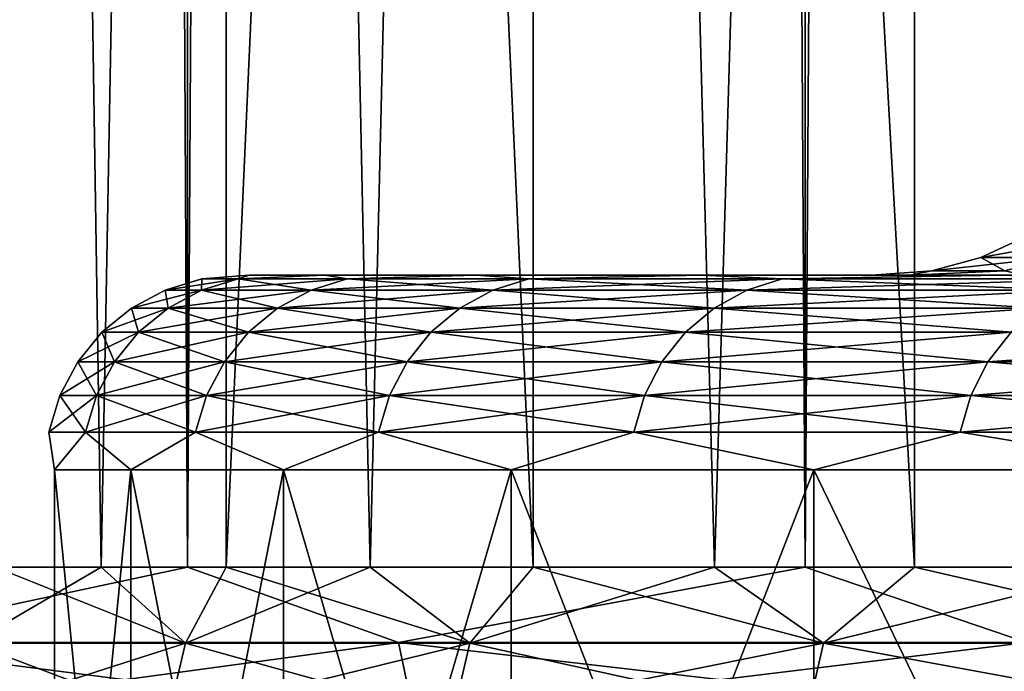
# Model space of a CAD drawing. Header units: metres. Extents: x -30 to 30, y -76 to 64.
# Tile 24 of 256: x -20.726 to -19.714, y -54.107 to -53.437. Entities that reach past the tile are written whole.
import ezdxf

# ---------------------------------------------------------------- set-up
doc = ezdxf.new("R2010")
doc.units = ezdxf.units.M
doc.layers.add('solid_508511', color=7, linetype='CONTINUOUS')

msp = doc.modelspace()

# ---------------------------------------------------------------- linework, layer by layer
at = {"layer": 'solid_508511'}
for points in [[(-21.118967, -54, -9.109844), (-21.118973, 57.5, -9.109824), (-20.553535, 57.5, -10.32241)], [(-20.553547, -54, 10.32239), (-20.553535, 57.5, 10.32241), (-21.118973, 57.5, 9.109824)], [(-21.118967, -54, 9.109844), (-20.553547, -54, 10.32239), (-21.118973, 57.5, 9.109824)], [(-20.553547, -54, -10.32239), (-21.118967, -54, -9.109844), (-20.553535, 57.5, -10.32241)], [(-20.553547, -54, -10.32239), (-20.553535, 57.5, -10.32241), (-19.918585, 57.5, -11.5)], [(-19.918579, -54, -11.50001), (-20.553547, -54, -10.32239), (-19.918585, 57.5, -11.5)], [(-20.553547, -54, 10.32239), (-19.918579, -54, 11.50001), (-20.553535, 57.5, 10.32241)], [(-19.918579, -54, 11.50001), (-19.918585, 57.5, 11.5), (-20.553535, 57.5, 10.32241)], [(-19.918579, -54, -11.50001), (-19.918585, 57.5, -11.5), (-19.216236, 57.5, -12.638679)], [(-19.216213, -54, 12.638717), (-19.216236, 57.5, 12.638679), (-19.918585, 57.5, 11.5)], [(-19.918579, -54, 11.50001), (-19.216213, -54, 12.638717), (-19.918585, 57.5, 11.5)], [(-19.216213, -54, -12.638717), (-19.918579, -54, -11.50001), (-19.216236, 57.5, -12.638679)], [(-20.751474, -54, -3.221225), (-20.642435, -54, -3.85874), (-20.751429, -47, -3.221513)], [(-20.642435, -54, 3.85874), (-20.751474, -54, 3.221225), (-20.751429, -47, 3.221513)], [(-20.642435, -54, -3.85874), (-20.513906, -47, -4.492183), (-20.751429, -47, -3.221513)], [(-20.642435, -54, 3.85874), (-20.751429, -47, 3.221513), (-20.513906, -47, 4.492183)], [(-20.642435, -54, -3.85874), (-20.513815, -54, -4.492595), (-20.513906, -47, -4.492183)], [(-20.513815, -54, 4.492595), (-20.642435, -54, 3.85874), (-20.513906, -47, 4.492183)], [(-20.198338, -54, -5.746923), (-20.198298, -47, -5.747056), (-20.513906, -47, -4.492183)], [(-20.365736, -54, -5.122188), (-20.198338, -54, -5.746923), (-20.513906, -47, -4.492183)], [(-20.513815, -54, -4.492595), (-20.365736, -54, -5.122188), (-20.513906, -47, -4.492183)], [(-20.513815, -54, 4.492595), (-20.513906, -47, 4.492183), (-20.198298, -47, 5.747056)], [(-20.365736, -54, 5.122188), (-20.513815, -54, 4.492595), (-20.198298, -47, 5.747056)], [(-20.198338, -54, 5.746923), (-20.365736, -54, 5.122188), (-20.198298, -47, 5.747056)], [(-20.198338, -54, -5.746923), (-20.011782, -54, -6.366206), (-20.198298, -47, -5.747056)], [(-20.011782, -54, 6.366206), (-20.198338, -54, 5.746923), (-20.198298, -47, 5.747056)], [(-19.806244, -54, -6.979451), (-19.806213, -47, -6.97955), (-20.198298, -47, -5.747056)], [(-20.011782, -54, -6.366206), (-19.806244, -54, -6.979451), (-20.198298, -47, -5.747056)], [(-20.011782, -54, 6.366206), (-20.198298, -47, 5.747056), (-19.806213, -47, 6.97955)], [(-19.806244, -54, 6.979451), (-20.011782, -54, 6.366206), (-19.806213, -47, 6.97955)], [(-19.806244, -54, -6.979451), (-19.581917, -54, -7.586075), (-19.806213, -47, -6.97955)], [(-19.581917, -54, 7.586075), (-19.806244, -54, 6.979451), (-19.806213, -47, 6.97955)], [(-19.581917, -54, -7.586075), (-19.339142, -47, -8.185207), (-19.806213, -47, -6.97955)], [(-19.581917, -54, 7.586075), (-19.806213, -47, 6.97955), (-19.339142, -47, 8.185207)], [(-19.615873, -53.659756, -1.817678), (-19.663107, -53.681889, -1.822055), (-19.73798, -53.681889, -0.608121)], [(-19.690565, -53.659756, -0.60666), (-19.73798, -53.681889, -0.608121), (-19.73798, -53.681889, 0.608121)], [(-19.690565, -53.659756, -0.60666), (-19.615873, -53.659756, -1.817678), (-19.73798, -53.681889, -0.608121)], [(-19.690565, -53.659756, 0.60666), (-19.73798, -53.681889, 0.608121), (-19.663107, -53.681889, 1.822055)], [(-19.690565, -53.659756, 0.60666), (-19.690565, -53.659756, -0.60666), (-19.73798, -53.681889, 0.608121)], [(-19.663107, -53.681889, -1.822055), (-19.713451, -53.695442, -1.82672), (-19.788515, -53.695442, -0.609678)], [(-19.73798, -53.681889, -0.608121), (-19.788515, -53.695442, -0.609678), (-19.788515, -53.695442, 0.609678)], [(-19.73798, -53.681889, -0.608121), (-19.663107, -53.681889, -1.822055), (-19.788515, -53.695442, -0.609678)], [(-19.73798, -53.681889, 0.608121), (-19.788515, -53.695442, 0.609678), (-19.713451, -53.695442, 1.82672)], [(-19.73798, -53.681889, 0.608121), (-19.73798, -53.681889, -0.608121), (-19.788515, -53.695442, 0.609678)], [(-19.663107, -53.681889, 1.822055), (-19.73798, -53.681889, 0.608121), (-19.713451, -53.695442, 1.82672)], [(-20.539019, -53.703842), (-20.490274, -53.700001, 0.631337), (-20.490274, -53.700001, -0.631343)], [(-20.501545, -53.703842, 1.240115), (-20.490274, -53.700001, 0.631337), (-20.539019, -53.703842)], [(-20.539019, -53.703842), (-20.490274, -53.700001, -0.631343), (-20.501545, -53.703842, -1.240115)], [(-20.501545, -53.703842, 1.240115), (-20.412529, -53.700001, 1.891717), (-20.490274, -53.700001, 0.631337)], [(-20.389265, -53.703842, 2.475705), (-20.412529, -53.700001, 1.891717), (-20.501545, -53.703842, 1.240115)], [(-20.501545, -53.703842, -1.240115), (-20.490274, -53.700001, -0.631343), (-20.412527, -53.700001, -1.891723)], [(-20.501545, -53.703842, -1.240115), (-20.412527, -53.700001, -1.891723), (-20.389265, -53.703842, -2.475705)], [(-20.490274, -53.700001, -0.631343), (-20.490274, -53.700001, 0.631337), (-20.412529, -53.700001, 1.891717)], [(-20.412527, -53.700001, -1.891723), (-20.490274, -53.700001, -0.631343), (-20.412529, -53.700001, 1.891717)], [(-20.412527, -53.700001, -1.891723), (-20.412529, -53.700001, 1.891717), (-20.257334, -53.700001, 3.144906)], [(-20.389265, -53.703842, 2.475705), (-20.257334, -53.700001, 3.144906), (-20.412529, -53.700001, 1.891717)], [(-20.257332, -53.700001, -3.144912), (-20.412527, -53.700001, -1.891723), (-20.257334, -53.700001, 3.144906)], [(-20.389265, -53.703842, -2.475705), (-20.412527, -53.700001, -1.891723), (-20.257332, -53.700001, -3.144912)], [(-20.202587, -53.703842, 3.702261), (-20.257334, -53.700001, 3.144906), (-20.389265, -53.703842, 2.475705)], [(-20.389265, -53.703842, -2.475705), (-20.257332, -53.700001, -3.144912), (-20.202587, -53.703842, -3.702261)], [(-20.257332, -53.700001, -3.144912), (-20.257334, -53.700001, 3.144906), (-20.02529, -53.700001, 4.386086)], [(-20.202587, -53.703842, 3.702261), (-20.02529, -53.700001, 4.386086), (-20.257334, -53.700001, 3.144906)], [(-20.025288, -53.700001, -4.386092), (-20.257332, -53.700001, -3.144912), (-20.02529, -53.700001, 4.386086)], [(-20.202587, -53.703842, -3.702261), (-20.257332, -53.700001, -3.144912), (-20.025288, -53.700001, -4.386092)], [(-19.942192, -53.703842, 4.915309), (-20.02529, -53.700001, 4.386086), (-20.202587, -53.703842, 3.702261)], [(-20.202587, -53.703842, -3.702261), (-20.025288, -53.700001, -4.386092), (-19.942192, -53.703842, -4.915309)], [(-20.025288, -53.700001, -4.386092), (-20.02529, -53.700001, 4.386086), (-19.717243, -53.700001, 5.610723)], [(-19.942192, -53.703842, 4.915309), (-19.717243, -53.700001, 5.610723), (-20.02529, -53.700001, 4.386086)], [(-19.85, -53.700001, 0.000016), (-20.025288, -53.700001, -4.386092), (-19.717243, -53.700001, 5.610723)], [(-19.810822, -53.700001, -1.246496), (-19.717243, -53.700001, -5.610728), (-20.025288, -53.700001, -4.386092)], [(-19.942192, -53.703842, -4.915309), (-20.025288, -53.700001, -4.386092), (-19.717243, -53.700001, -5.610728)], [(-19.85, -53.700001, 0.000016), (-19.810822, -53.700001, -1.246496), (-20.025288, -53.700001, -4.386092)], [(-19.60903, -53.703842, 6.110421), (-19.717243, -53.700001, 5.610723), (-19.942192, -53.703842, 4.915309)], [(-19.942192, -53.703842, -4.915309), (-19.717243, -53.700001, -5.610728), (-19.60903, -53.703842, -6.110421)], [(-19.788515, -53.695442, -0.609678), (-19.810822, -53.700001, -1.246496), (-19.85, -53.700001, 0.000016)], [(-19.788515, -53.695442, 0.609678), (-19.85, -53.700001, 0.000016), (-19.81082, -53.700001, 1.246527)], [(-19.788515, -53.695442, 0.609678), (-19.788515, -53.695442, -0.609678), (-19.85, -53.700001, 0.000016)], [(-19.81082, -53.700001, 1.246527), (-19.85, -53.700001, 0.000016), (-19.717243, -53.700001, 5.610723)], [(-19.713451, -53.695442, -1.82672), (-19.693438, -53.700001, -2.488157), (-19.810822, -53.700001, -1.246496)], [(-19.788515, -53.695442, -0.609678), (-19.713451, -53.695442, -1.82672), (-19.810822, -53.700001, -1.246496)], [(-19.810822, -53.700001, -1.246496), (-19.693438, -53.700001, -2.488157), (-19.717243, -53.700001, -5.610728)], [(-19.713451, -53.695442, 1.82672), (-19.81082, -53.700001, 1.246527), (-19.693434, -53.700001, 2.488189)], [(-19.713451, -53.695442, 1.82672), (-19.788515, -53.695442, 0.609678), (-19.81082, -53.700001, 1.246527)], [(-19.693434, -53.700001, 2.488189), (-19.81082, -53.700001, 1.246527), (-19.717243, -53.700001, 5.610723)], [(-19.693434, -53.700001, 2.488189), (-19.717243, -53.700001, 5.610723), (-19.334398, -53.700001, 6.814031)], [(-19.60903, -53.703842, 6.110421), (-19.334398, -53.700001, 6.814031), (-19.717243, -53.700001, 5.610723)], [(-19.498329, -53.700001, -3.719899), (-19.334396, -53.700001, -6.814036), (-19.717243, -53.700001, -5.610728)], [(-19.60903, -53.703842, -6.110421), (-19.717243, -53.700001, -5.610728), (-19.334396, -53.700001, -6.814036)], [(-19.693438, -53.700001, -2.488157), (-19.498329, -53.700001, -3.719899), (-19.717243, -53.700001, -5.610728)], [(-20.501545, -53.703842, -1.240115), (-20.539032, -53.71524, -1.242383), (-20.576572, -53.71524)], [(-20.539019, -53.703842), (-20.576572, -53.71524), (-20.539032, -53.71524, 1.242383)], [(-20.539019, -53.703842), (-20.501545, -53.703842, -1.240115), (-20.576572, -53.71524)], [(-20.389265, -53.703842, -2.475705), (-20.426546, -53.71524, -2.480232), (-20.539032, -53.71524, -1.242383)], [(-20.501545, -53.703842, -1.240115), (-20.389265, -53.703842, -2.475705), (-20.539032, -53.71524, -1.242383)], [(-20.501545, -53.703842, 1.240115), (-20.539032, -53.71524, 1.242383), (-20.426546, -53.71524, 2.480232)], [(-20.501545, -53.703842, 1.240115), (-20.539019, -53.703842), (-20.539032, -53.71524, 1.242383)], [(-20.389265, -53.703842, 2.475705), (-20.501545, -53.703842, 1.240115), (-20.426546, -53.71524, 2.480232)], [(-20.202587, -53.703842, -3.702261), (-20.239527, -53.71524, -3.709031), (-20.426546, -53.71524, -2.480232)], [(-20.389265, -53.703842, -2.475705), (-20.202587, -53.703842, -3.702261), (-20.426546, -53.71524, -2.480232)], [(-20.389265, -53.703842, 2.475705), (-20.426546, -53.71524, 2.480232), (-20.239527, -53.71524, 3.709031)], [(-20.202587, -53.703842, 3.702261), (-20.389265, -53.703842, 2.475705), (-20.239527, -53.71524, 3.709031)], [(-19.942192, -53.703842, -4.915309), (-19.978655, -53.71524, -4.924296), (-20.239527, -53.71524, -3.709031)], [(-20.202587, -53.703842, -3.702261), (-19.942192, -53.703842, -4.915309), (-20.239527, -53.71524, -3.709031)], [(-20.202587, -53.703842, 3.702261), (-20.239527, -53.71524, 3.709031), (-19.978655, -53.71524, 4.924296)], [(-19.942192, -53.703842, 4.915309), (-20.202587, -53.703842, 3.702261), (-19.978655, -53.71524, 4.924296)], [(-19.60903, -53.703842, -6.110421), (-19.644884, -53.71524, -6.121593), (-19.978655, -53.71524, -4.924296)], [(-19.942192, -53.703842, -4.915309), (-19.60903, -53.703842, -6.110421), (-19.978655, -53.71524, -4.924296)], [(-19.942192, -53.703842, 4.915309), (-19.978655, -53.71524, 4.924296), (-19.644884, -53.71524, 6.121593)], [(-19.60903, -53.703842, 6.110421), (-19.942192, -53.703842, 4.915309), (-19.644884, -53.71524, 6.121593)], [(-20.539032, -53.71524, -1.242383), (-20.573576, -53.733749, -1.244472), (-20.611179, -53.733749)], [(-20.576572, -53.71524), (-20.611179, -53.733749), (-20.573576, -53.733749, 1.244472)], [(-20.576572, -53.71524), (-20.539032, -53.71524, -1.242383), (-20.611179, -53.733749)], [(-20.539032, -53.71524, 1.242383), (-20.576572, -53.71524), (-20.573576, -53.733749, 1.244472)], [(-20.426546, -53.71524, -2.480232), (-20.460901, -53.733749, -2.484403), (-20.573576, -53.733749, -1.244472)], [(-20.539032, -53.71524, -1.242383), (-20.426546, -53.71524, -2.480232), (-20.573576, -53.733749, -1.244472)], [(-20.539032, -53.71524, 1.242383), (-20.573576, -53.733749, 1.244472), (-20.460901, -53.733749, 2.484403)], [(-20.426546, -53.71524, 2.480232), (-20.539032, -53.71524, 1.242383), (-20.460901, -53.733749, 2.484403)], [(-20.239527, -53.71524, -3.709031), (-20.273567, -53.733749, -3.715269), (-20.460901, -53.733749, -2.484403)], [(-20.426546, -53.71524, -2.480232), (-20.239527, -53.71524, -3.709031), (-20.460901, -53.733749, -2.484403)], [(-20.426546, -53.71524, 2.480232), (-20.460901, -53.733749, 2.484403), (-20.273567, -53.733749, 3.715269)], [(-20.239527, -53.71524, 3.709031), (-20.426546, -53.71524, 2.480232), (-20.273567, -53.733749, 3.715269)], [(-19.978655, -53.71524, -4.924296), (-20.012257, -53.733749, -4.932578), (-20.273567, -53.733749, -3.715269)], [(-20.239527, -53.71524, -3.709031), (-19.978655, -53.71524, -4.924296), (-20.273567, -53.733749, -3.715269)], [(-20.239527, -53.71524, 3.709031), (-20.273567, -53.733749, 3.715269), (-20.012257, -53.733749, 4.932578)], [(-19.978655, -53.71524, 4.924296), (-20.239527, -53.71524, 3.709031), (-20.012257, -53.733749, 4.932578)], [(-19.644884, -53.71524, -6.121593), (-19.677923, -53.733749, -6.131889), (-20.012257, -53.733749, -4.932578)], [(-19.978655, -53.71524, -4.924296), (-19.644884, -53.71524, -6.121593), (-20.012257, -53.733749, -4.932578)], [(-19.978655, -53.71524, 4.924296), (-20.012257, -53.733749, 4.932578), (-19.677923, -53.733749, 6.131889)], [(-19.644884, -53.71524, 6.121593), (-19.978655, -53.71524, 4.924296), (-19.677923, -53.733749, 6.131889)], [(-20.573576, -53.733749, -1.244472), (-20.603846, -53.758663, -1.246303), (-20.641504, -53.758663)], [(-20.611179, -53.733749), (-20.641504, -53.758663), (-20.603846, -53.758663, 1.246303)], [(-20.611179, -53.733749), (-20.573576, -53.733749, -1.244472), (-20.641504, -53.758663)], [(-20.573576, -53.733749, 1.244472), (-20.611179, -53.733749), (-20.603846, -53.758663, 1.246303)], [(-20.460901, -53.733749, -2.484403), (-20.491005, -53.758663, -2.488058), (-20.603846, -53.758663, -1.246303)], [(-20.573576, -53.733749, -1.244472), (-20.460901, -53.733749, -2.484403), (-20.603846, -53.758663, -1.246303)], [(-20.573576, -53.733749, 1.244472), (-20.603846, -53.758663, 1.246303), (-20.491005, -53.758663, 2.488058)], [(-20.460901, -53.733749, 2.484403), (-20.573576, -53.733749, 1.244472), (-20.491005, -53.758663, 2.488058)], [(-20.273567, -53.733749, -3.715269), (-20.303394, -53.758663, -3.720735), (-20.491005, -53.758663, -2.488058)], [(-20.460901, -53.733749, -2.484403), (-20.273567, -53.733749, -3.715269), (-20.491005, -53.758663, -2.488058)], [(-20.460901, -53.733749, 2.484403), (-20.491005, -53.758663, 2.488058), (-20.303394, -53.758663, 3.720735)], [(-20.273567, -53.733749, 3.715269), (-20.460901, -53.733749, 2.484403), (-20.303394, -53.758663, 3.720735)], [(-20.012257, -53.733749, -4.932578), (-20.0417, -53.758663, -4.939836), (-20.303394, -53.758663, -3.720735)], [(-20.273567, -53.733749, -3.715269), (-20.012257, -53.733749, -4.932578), (-20.303394, -53.758663, -3.720735)], [(-20.273567, -53.733749, 3.715269), (-20.303394, -53.758663, 3.720735), (-20.0417, -53.758663, 4.939836)], [(-20.012257, -53.733749, 4.932578), (-20.273567, -53.733749, 3.715269), (-20.0417, -53.758663, 4.939836)], [(-19.677923, -53.733749, -6.131889), (-19.706875, -53.758663, -6.140911), (-20.0417, -53.758663, -4.939836)], [(-20.012257, -53.733749, -4.932578), (-19.677923, -53.733749, -6.131889), (-20.0417, -53.758663, -4.939836)], [(-20.012257, -53.733749, 4.932578), (-20.0417, -53.758663, 4.939836), (-19.706875, -53.758663, 6.140911)], [(-19.677923, -53.733749, 6.131889), (-20.012257, -53.733749, 4.932578), (-19.706875, -53.758663, 6.140911)], [(-20.603846, -53.758663, -1.246303), (-20.628677, -53.789017, -1.247805), (-20.666382, -53.789017)], [(-20.641504, -53.758663), (-20.666382, -53.789017), (-20.628677, -53.789017, 1.247805)], [(-20.641504, -53.758663), (-20.603846, -53.758663, -1.246303), (-20.666382, -53.789017)], [(-20.603846, -53.758663, 1.246303), (-20.641504, -53.758663), (-20.628677, -53.789017, 1.247805)], [(-20.491005, -53.758663, -2.488058), (-20.515699, -53.789017, -2.491057), (-20.628677, -53.789017, -1.247805)], [(-20.603846, -53.758663, -1.246303), (-20.491005, -53.758663, -2.488058), (-20.628677, -53.789017, -1.247805)], [(-20.603846, -53.758663, 1.246303), (-20.628677, -53.789017, 1.247805), (-20.515699, -53.789017, 2.491057)], [(-20.491005, -53.758663, 2.488058), (-20.603846, -53.758663, 1.246303), (-20.515699, -53.789017, 2.491057)], [(-20.303394, -53.758663, -3.720735), (-20.327864, -53.789017, -3.725219), (-20.515699, -53.789017, -2.491057)], [(-20.491005, -53.758663, -2.488058), (-20.303394, -53.758663, -3.720735), (-20.515699, -53.789017, -2.491057)], [(-20.491005, -53.758663, 2.488058), (-20.515699, -53.789017, 2.491057), (-20.327864, -53.789017, 3.725219)], [(-20.303394, -53.758663, 3.720735), (-20.491005, -53.758663, 2.488058), (-20.327864, -53.789017, 3.725219)], [(-20.0417, -53.758663, -4.939836), (-20.065853, -53.789017, -4.945789), (-20.327864, -53.789017, -3.725219)], [(-20.303394, -53.758663, -3.720735), (-20.0417, -53.758663, -4.939836), (-20.327864, -53.789017, -3.725219)], [(-20.303394, -53.758663, 3.720735), (-20.327864, -53.789017, 3.725219), (-20.065853, -53.789017, 4.945789)], [(-20.0417, -53.758663, 4.939836), (-20.303394, -53.758663, 3.720735), (-20.065853, -53.789017, 4.945789)], [(-19.706875, -53.758663, -6.140911), (-19.730625, -53.789017, -6.148312), (-20.065853, -53.789017, -4.945789)], [(-20.0417, -53.758663, -4.939836), (-19.706875, -53.758663, -6.140911), (-20.065853, -53.789017, -4.945789)], [(-20.0417, -53.758663, 4.939836), (-20.065853, -53.789017, 4.945789), (-19.730625, -53.789017, 6.148312)], [(-19.706875, -53.758663, 6.140911), (-20.0417, -53.758663, 4.939836), (-19.730625, -53.789017, 6.148312)], [(-19.300142, -53.758663, -7.319579), (-19.323402, -53.789017, -7.3284), (-19.730625, -53.789017, -6.148312)], [(-19.706875, -53.758663, -6.140911), (-19.300142, -53.758663, -7.319579), (-19.730625, -53.789017, -6.148312)], [(-19.706875, -53.758663, 6.140911), (-19.730625, -53.789017, 6.148312), (-19.323402, -53.789017, 7.3284)], [(-20.628677, -53.789017, -1.247805), (-20.647112, -53.823647, -1.24892), (-20.684851, -53.823647)], [(-20.666382, -53.789017), (-20.684851, -53.823647), (-20.647112, -53.823647, 1.24892)], [(-20.666382, -53.789017), (-20.628677, -53.789017, -1.247805), (-20.684851, -53.823647)], [(-20.628677, -53.789017, 1.247805), (-20.666382, -53.789017), (-20.647112, -53.823647, 1.24892)], [(-20.515699, -53.789017, -2.491057), (-20.534035, -53.823647, -2.493283), (-20.647112, -53.823647, -1.24892)], [(-20.628677, -53.789017, -1.247805), (-20.515699, -53.789017, -2.491057), (-20.647112, -53.823647, -1.24892)], [(-20.628677, -53.789017, 1.247805), (-20.647112, -53.823647, 1.24892), (-20.534035, -53.823647, 2.493283)], [(-20.515699, -53.789017, 2.491057), (-20.628677, -53.789017, 1.247805), (-20.534035, -53.823647, 2.493283)], [(-20.327864, -53.789017, -3.725219), (-20.346031, -53.823647, -3.728549), (-20.534035, -53.823647, -2.493283)], [(-20.515699, -53.789017, -2.491057), (-20.327864, -53.789017, -3.725219), (-20.534035, -53.823647, -2.493283)], [(-20.515699, -53.789017, 2.491057), (-20.534035, -53.823647, 2.493283), (-20.346031, -53.823647, 3.728549)], [(-20.327864, -53.789017, 3.725219), (-20.515699, -53.789017, 2.491057), (-20.346031, -53.823647, 3.728549)], [(-20.065853, -53.789017, -4.945789), (-20.083786, -53.823647, -4.950209), (-20.346031, -53.823647, -3.728549)], [(-20.327864, -53.789017, -3.725219), (-20.065853, -53.789017, -4.945789), (-20.346031, -53.823647, -3.728549)], [(-20.327864, -53.789017, 3.725219), (-20.346031, -53.823647, 3.728549), (-20.083786, -53.823647, 4.950209)], [(-20.065853, -53.789017, 4.945789), (-20.327864, -53.789017, 3.725219), (-20.083786, -53.823647, 4.950209)], [(-19.730625, -53.789017, -6.148312), (-19.748259, -53.823647, -6.153806), (-20.083786, -53.823647, -4.950209)], [(-20.065853, -53.789017, -4.945789), (-19.730625, -53.789017, -6.148312), (-20.083786, -53.823647, -4.950209)], [(-20.065853, -53.789017, 4.945789), (-20.083786, -53.823647, 4.950209), (-19.748259, -53.823647, 6.153806)], [(-19.730625, -53.789017, 6.148312), (-20.065853, -53.789017, 4.945789), (-19.748259, -53.823647, 6.153806)], [(-19.323402, -53.789017, -7.3284), (-19.340672, -53.823647, -7.334949), (-19.748259, -53.823647, -6.153806)], [(-19.730625, -53.789017, -6.148312), (-19.323402, -53.789017, -7.3284), (-19.748259, -53.823647, -6.153806)], [(-19.730625, -53.789017, 6.148312), (-19.748259, -53.823647, 6.153806), (-19.340672, -53.823647, 7.334949)], [(-19.323402, -53.789017, 7.3284), (-19.730625, -53.789017, 6.148312), (-19.340672, -53.823647, 7.334949)], [(-20.647112, -53.823647, -1.24892), (-20.658443, -53.861214, -1.249606), (-20.696203, -53.861214)], [(-20.684851, -53.823647), (-20.696203, -53.861214), (-20.658443, -53.861214, 1.249606)], [(-20.684851, -53.823647), (-20.647112, -53.823647, -1.24892), (-20.696203, -53.861214)], [(-20.647112, -53.823647, 1.24892), (-20.684851, -53.823647), (-20.658443, -53.861214, 1.249606)], [(-20.534035, -53.823647, -2.493283), (-20.545303, -53.861214, -2.494652), (-20.658443, -53.861214, -1.249606)], [(-20.647112, -53.823647, -1.24892), (-20.534035, -53.823647, -2.493283), (-20.658443, -53.861214, -1.249606)], [(-20.647112, -53.823647, 1.24892), (-20.658443, -53.861214, 1.249606), (-20.545303, -53.861214, 2.494652)], [(-20.534035, -53.823647, 2.493283), (-20.647112, -53.823647, 1.24892), (-20.545303, -53.861214, 2.494652)], [(-20.346031, -53.823647, -3.728549), (-20.357197, -53.861214, -3.730595), (-20.545303, -53.861214, -2.494652)], [(-20.534035, -53.823647, -2.493283), (-20.346031, -53.823647, -3.728549), (-20.545303, -53.861214, -2.494652)], [(-20.534035, -53.823647, 2.493283), (-20.545303, -53.861214, 2.494652), (-20.357197, -53.861214, 3.730595)], [(-20.346031, -53.823647, 3.728549), (-20.534035, -53.823647, 2.493283), (-20.357197, -53.861214, 3.730595)], [(-20.083786, -53.823647, -4.950209), (-20.094809, -53.861214, -4.952926), (-20.357197, -53.861214, -3.730595)], [(-20.346031, -53.823647, -3.728549), (-20.083786, -53.823647, -4.950209), (-20.357197, -53.861214, -3.730595)], [(-20.346031, -53.823647, 3.728549), (-20.357197, -53.861214, 3.730595), (-20.094809, -53.861214, 4.952926)], [(-20.083786, -53.823647, 4.950209), (-20.346031, -53.823647, 3.728549), (-20.094809, -53.861214, 4.952926)], [(-19.748259, -53.823647, -6.153806), (-19.759096, -53.861214, -6.157184), (-20.094809, -53.861214, -4.952926)], [(-20.083786, -53.823647, -4.950209), (-19.748259, -53.823647, -6.153806), (-20.094809, -53.861214, -4.952926)], [(-20.083786, -53.823647, 4.950209), (-20.094809, -53.861214, 4.952926), (-19.759096, -53.861214, 6.157184)], [(-19.748259, -53.823647, 6.153806), (-20.083786, -53.823647, 4.950209), (-19.759096, -53.861214, 6.157184)], [(-19.340672, -53.823647, -7.334949), (-19.351286, -53.861214, -7.338974), (-19.759096, -53.861214, -6.157184)], [(-19.748259, -53.823647, -6.153806), (-19.340672, -53.823647, -7.334949), (-19.759096, -53.861214, -6.157184)], [(-19.748259, -53.823647, 6.153806), (-19.759096, -53.861214, 6.157184), (-19.351286, -53.861214, 7.338974)], [(-19.340672, -53.823647, 7.334949), (-19.748259, -53.823647, 6.153806), (-19.351286, -53.861214, 7.338974)], [(-20.696203, -53.861214), (-20.690182, -53.900002, -0.637458), (-20.690182, -53.900002, 0.637458)], [(-20.658443, -53.861214, 1.249606), (-20.696203, -53.861214), (-20.690182, -53.900002, 0.637458)], [(-20.696203, -53.861214), (-20.658443, -53.861214, -1.249606), (-20.690182, -53.900002, -0.637458)], [(-20.658443, -53.861214, 1.249606), (-20.690182, -53.900002, 0.637458), (-20.611698, -53.900002, 1.909956)], [(-20.658443, -53.861214, -1.249606), (-20.611698, -53.900002, -1.909956), (-20.690182, -53.900002, -0.637458)], [(-20.545303, -53.861214, 2.494652), (-20.658443, -53.861214, 1.249606), (-20.611698, -53.900002, 1.909956)], [(-20.658443, -53.861214, -1.249606), (-20.545303, -53.861214, -2.494652), (-20.611698, -53.900002, -1.909956)], [(-20.545303, -53.861214, 2.494652), (-20.611698, -53.900002, 1.909956), (-20.455025, -53.900002, 3.17521)], [(-20.545303, -53.861214, -2.494652), (-20.455025, -53.900002, -3.17521), (-20.611698, -53.900002, -1.909956)], [(-20.357197, -53.861214, 3.730595), (-20.545303, -53.861214, 2.494652), (-20.455025, -53.900002, 3.17521)], [(-20.545303, -53.861214, -2.494652), (-20.357197, -53.861214, -3.730595), (-20.455025, -53.900002, -3.17521)], [(-20.357197, -53.861214, 3.730595), (-20.455025, -53.900002, 3.17521), (-20.22076, -53.900002, 4.428418)], [(-20.357197, -53.861214, -3.730595), (-20.22076, -53.900002, -4.428418), (-20.455025, -53.900002, -3.17521)], [(-20.094809, -53.861214, 4.952926), (-20.357197, -53.861214, 3.730595), (-20.22076, -53.900002, 4.428418)], [(-20.357197, -53.861214, -3.730595), (-20.094809, -53.861214, -4.952926), (-20.22076, -53.900002, -4.428418)], [(-20.094809, -53.861214, 4.952926), (-20.22076, -53.900002, 4.428418), (-19.90979, -53.900002, 5.664828)], [(-20.094809, -53.861214, -4.952926), (-19.90979, -53.900002, -5.664828), (-20.22076, -53.900002, -4.428418)], [(-19.759096, -53.861214, 6.157184), (-20.094809, -53.861214, 4.952926), (-19.90979, -53.900002, 5.664828)], [(-20.094809, -53.861214, -4.952926), (-19.759096, -53.861214, -6.157184), (-19.90979, -53.900002, -5.664828)], [(-19.759096, -53.861214, 6.157184), (-19.90979, -53.900002, 5.664828), (-19.523294, -53.900002, 6.879749)], [(-19.759096, -53.861214, -6.157184), (-19.523294, -53.900002, -6.879749), (-19.90979, -53.900002, -5.664828)], [(-19.351286, -53.861214, 7.338974), (-19.759096, -53.861214, 6.157184), (-19.523294, -53.900002, 6.879749)], [(-19.759096, -53.861214, -6.157184), (-19.351286, -53.861214, -7.338974), (-19.523294, -53.900002, -6.879749)], [(-20.611698, -54.700001, 1.909956), (-20.611698, -53.900002, 1.909956), (-20.690182, -53.900002, 0.637458)], [(-20.690182, -54.700001, 0.637458), (-20.690182, -53.900002, 0.637458), (-20.690182, -53.900002, -0.637458)], [(-20.611698, -54.700001, 1.909956), (-20.690182, -53.900002, 0.637458), (-20.690182, -54.700001, 0.637458)], [(-20.690182, -54.700001, -0.637458), (-20.690182, -53.900002, -0.637458), (-20.611698, -53.900002, -1.909956)], [(-20.690182, -54.700001, 0.637458), (-20.690182, -53.900002, -0.637458), (-20.690182, -54.700001, -0.637458)], [(-20.690182, -54.700001, -0.637458), (-20.611698, -53.900002, -1.909956), (-20.611698, -54.700001, -1.909956)], [(-20.455025, -54.700001, 3.17521), (-20.455025, -53.900002, 3.17521), (-20.611698, -53.900002, 1.909956)], [(-20.455025, -54.700001, 3.17521), (-20.611698, -53.900002, 1.909956), (-20.611698, -54.700001, 1.909956)], [(-20.611698, -54.700001, -1.909956), (-20.611698, -53.900002, -1.909956), (-20.455025, -53.900002, -3.17521)], [(-20.611698, -54.700001, -1.909956), (-20.455025, -53.900002, -3.17521), (-20.455025, -54.700001, -3.17521)], [(-20.22076, -54.700001, 4.428418), (-20.22076, -53.900002, 4.428418), (-20.455025, -53.900002, 3.17521)], [(-20.22076, -54.700001, 4.428418), (-20.455025, -53.900002, 3.17521), (-20.455025, -54.700001, 3.17521)], [(-20.455025, -54.700001, -3.17521), (-20.455025, -53.900002, -3.17521), (-20.22076, -53.900002, -4.428418)], [(-20.455025, -54.700001, -3.17521), (-20.22076, -53.900002, -4.428418), (-20.22076, -54.700001, -4.428418)], [(-19.90979, -54.700001, 5.664828), (-19.90979, -53.900002, 5.664828), (-20.22076, -53.900002, 4.428418)], [(-19.90979, -54.700001, 5.664828), (-20.22076, -53.900002, 4.428418), (-20.22076, -54.700001, 4.428418)], [(-20.22076, -54.700001, -4.428418), (-20.22076, -53.900002, -4.428418), (-19.90979, -53.900002, -5.664828)], [(-20.22076, -54.700001, -4.428418), (-19.90979, -53.900002, -5.664828), (-19.90979, -54.700001, -5.664828)], [(-19.523294, -54.700001, 6.879749), (-19.523294, -53.900002, 6.879749), (-19.90979, -53.900002, 5.664828)], [(-19.523294, -54.700001, 6.879749), (-19.90979, -53.900002, 5.664828), (-19.90979, -54.700001, 5.664828)], [(-19.90979, -54.700001, -5.664828), (-19.90979, -53.900002, -5.664828), (-19.523294, -53.900002, -6.879749)], [(-19.90979, -54.700001, -5.664828), (-19.523294, -53.900002, -6.879749), (-19.523294, -54.700001, -6.879749)], [(-20.916025, -54.077595, 9.552029), (-20.553547, -54, 10.32239), (-21.118967, -54, 9.109844)], [(-20.916025, -54.077595, -9.552029), (-21.118967, -54, -9.109844), (-20.553547, -54, -10.32239)], [(-20.916025, -54.077595, 9.552029), (-20.336599, -54.077595, 10.730521), (-20.553547, -54, 10.32239)], [(-20.336599, -54.077595, -10.730521), (-20.916025, -54.077595, -9.552029), (-20.553547, -54, -10.32239)], [(-20.55571, -54.078217, -4.326819), (-20.751474, -54, -3.221225), (-20.775932, -54.078217, -3.101487)], [(-20.775932, -54.078217, 3.101487), (-20.751474, -54, 3.221225), (-20.642435, -54, 3.85874)], [(-20.775932, -54.078217, 3.101487), (-20.642435, -54, 3.85874), (-20.55571, -54.078217, 4.326819)], [(-20.55571, -54.078217, -4.326819), (-20.642435, -54, -3.85874), (-20.751474, -54, -3.221225)], [(-20.55571, -54.078217, -4.326819), (-20.513815, -54, -4.492595), (-20.642435, -54, -3.85874)], [(-20.55571, -54.078217, 4.326819), (-20.642435, -54, 3.85874), (-20.513815, -54, 4.492595)], [(-20.263285, -54.078217, -5.536953), (-20.513815, -54, -4.492595), (-20.55571, -54.078217, -4.326819)], [(-20.55571, -54.078217, 4.326819), (-20.513815, -54, 4.492595), (-20.365736, -54, 5.122188)], [(-20.55571, -54.078217, 4.326819), (-20.365736, -54, 5.122188), (-20.263285, -54.078217, 5.536953)], [(-20.336599, -54.077595, 10.730521), (-19.918579, -54, 11.50001), (-20.553547, -54, 10.32239)], [(-20.336599, -54.077595, -10.730521), (-20.553547, -54, -10.32239), (-19.918579, -54, -11.50001)], [(-20.263285, -54.078217, -5.536953), (-20.365736, -54, -5.122188), (-20.513815, -54, -4.492595)], [(-20.263285, -54.078217, -5.536953), (-20.198338, -54, -5.746923), (-20.365736, -54, -5.122188)], [(-20.263285, -54.078217, 5.536953), (-20.365736, -54, 5.122188), (-20.198338, -54, 5.746923)], [(-20.336599, -54.077595, 10.730521), (-19.69084, -54.077595, 11.874013), (-19.918579, -54, 11.50001)], [(-19.69084, -54.077595, -11.874013), (-20.336599, -54.077595, -10.730521), (-19.918579, -54, -11.50001)], [(-19.899685, -54.078217, -6.727638), (-20.198338, -54, -5.746923), (-20.263285, -54.078217, -5.536953)], [(-20.263285, -54.078217, 5.536953), (-20.198338, -54, 5.746923), (-20.011782, -54, 6.366206)], [(-20.263285, -54.078217, 5.536953), (-20.011782, -54, 6.366206), (-19.899685, -54.078217, 6.727638)], [(-19.899685, -54.078217, -6.727638), (-20.011782, -54, -6.366206), (-20.198338, -54, -5.746923)], [(-19.899685, -54.078217, -6.727638), (-19.806244, -54, -6.979451), (-20.011782, -54, -6.366206)], [(-19.899685, -54.078217, 6.727638), (-20.011782, -54, 6.366206), (-19.806244, -54, 6.979451)], [(-19.69084, -54.077595, 11.874013), (-19.216213, -54, 12.638717), (-19.918579, -54, 11.50001)], [(-19.69084, -54.077595, -11.874013), (-19.918579, -54, -11.50001), (-19.216213, -54, -12.638717)], [(-19.466187, -54.078217, -7.894693), (-19.806244, -54, -6.979451), (-19.899685, -54.078217, -6.727638)], [(-19.899685, -54.078217, 6.727638), (-19.806244, -54, 6.979451), (-19.581917, -54, 7.586075)], [(-19.899685, -54.078217, 6.727638), (-19.581917, -54, 7.586075), (-19.466187, -54.078217, 7.894693)], [(-19.466187, -54.078217, -7.894693), (-19.581917, -54, -7.586075), (-19.806244, -54, -6.979451)], [(-20.320463, -54.153984, 10.722008), (-20.336599, -54.077595, 10.730521), (-20.916025, -54.077595, 9.552029)], [(-20.899429, -54.153984, 9.54445), (-20.320463, -54.153984, 10.722008), (-20.916025, -54.077595, 9.552029)], [(-20.899429, -54.153984, -9.54445), (-20.916025, -54.077595, -9.552029), (-20.336599, -54.077595, -10.730521)], [(-20.320463, -54.153984, -10.722008), (-20.899429, -54.153984, -9.54445), (-20.336599, -54.077595, -10.730521)], [(-20.55571, -54.078217, 4.326819), (-20.573658, -54.154583, 4.330596), (-20.794071, -54.154583, 3.104195)], [(-20.775932, -54.078217, 3.101487), (-20.55571, -54.078217, 4.326819), (-20.794071, -54.154583, 3.104195)], [(-20.775932, -54.078217, -3.101487), (-20.794071, -54.154583, -3.104195), (-20.573658, -54.154583, -4.330596)], [(-20.55571, -54.078217, -4.326819), (-20.775932, -54.078217, -3.101487), (-20.573658, -54.154583, -4.330596)], [(-20.263285, -54.078217, 5.536953), (-20.280977, -54.154583, 5.541787), (-20.573658, -54.154583, 4.330596)], [(-20.55571, -54.078217, 4.326819), (-20.263285, -54.078217, 5.536953), (-20.573658, -54.154583, 4.330596)], [(-20.55571, -54.078217, -4.326819), (-20.573658, -54.154583, -4.330596), (-20.280977, -54.154583, -5.541787)], [(-20.263285, -54.078217, -5.536953), (-20.55571, -54.078217, -4.326819), (-20.280977, -54.154583, -5.541787)], [(-19.675217, -54.153984, 11.864592), (-19.69084, -54.077595, 11.874013), (-20.336599, -54.077595, 10.730521)], [(-20.320463, -54.153984, 10.722008), (-19.675217, -54.153984, 11.864592), (-20.336599, -54.077595, 10.730521)], [(-20.320463, -54.153984, -10.722008), (-20.336599, -54.077595, -10.730521), (-19.69084, -54.077595, -11.874013)], [(-19.675217, -54.153984, -11.864592), (-20.320463, -54.153984, -10.722008), (-19.69084, -54.077595, -11.874013)], [(-19.899685, -54.078217, 6.727638), (-19.917059, -54.154583, 6.733512), (-20.280977, -54.154583, 5.541787)], [(-20.263285, -54.078217, 5.536953), (-19.899685, -54.078217, 6.727638), (-20.280977, -54.154583, 5.541787)], [(-20.263285, -54.078217, -5.536953), (-20.280977, -54.154583, -5.541787), (-19.917059, -54.154583, -6.733512)], [(-19.899685, -54.078217, -6.727638), (-20.263285, -54.078217, -5.536953), (-19.917059, -54.154583, -6.733512)], [(-19.466187, -54.078217, 7.894693), (-19.483183, -54.154583, 7.901586), (-19.917059, -54.154583, 6.733512)], [(-19.899685, -54.078217, 6.727638), (-19.466187, -54.078217, 7.894693), (-19.917059, -54.154583, 6.733512)], [(-19.899685, -54.078217, -6.727638), (-19.917059, -54.154583, -6.733512), (-19.483183, -54.154583, -7.901586)], [(-19.466187, -54.078217, -7.894693), (-19.899685, -54.078217, -6.727638), (-19.483183, -54.154583, -7.901586)]]:
    msp.add_3dface(points, dxfattribs=at)

doc.saveas('drawing.dxf')
